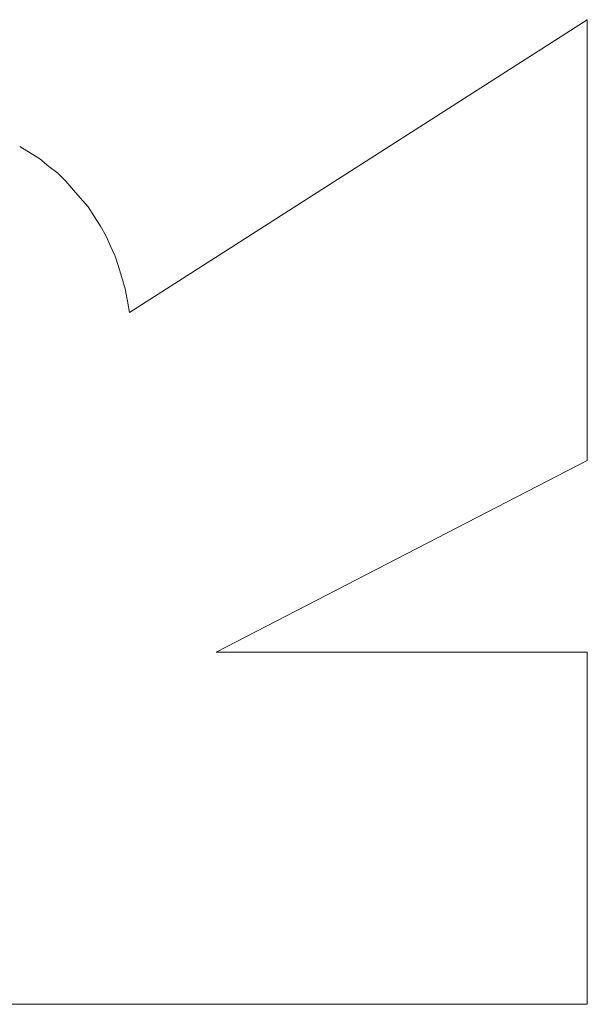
# Model space of a CAD drawing. Extents: x 261105 to 7565828, y -85627 to 5881792.
# Tile 64 of 116: x 353651 to 353667, y -24201 to -24174. Entities that reach past the tile are written whole.
import ezdxf

# ---------------------------------------------------------------- set-up
doc = ezdxf.new("R2010")
doc.units = 0
doc.header["$MEASUREMENT"] = 0
doc.layers.add('CZ-CI', color=140, linetype='Continuous', lineweight=9)

msp = doc.modelspace()

# ---------------------------------------------------------------- linework, layer by layer
at = {"layer": 'CZ-CI'}
for p, q in [((353667.38, -24173.52, -0.017), (353654.408, -24181.819, -0.017)), ((353667.38, -24173.52, -0.017), (353654.408, -24181.819, -0.017)), ((353667.38, -24173.52, -0.017), (353654.408, -24181.819, -0.017)), ((353667.38, -24173.52, -0.017), (353654.408, -24181.819, -0.017)), ((353667.38, -24173.52, -0.017), (353654.408, -24181.819, -0.017)), ((353667.38, -24173.52, -0.017), (353654.408, -24181.819, -0.017)), ((353667.38, -24173.52, -0.017), (353654.408, -24181.819, -0.017)), ((353667.38, -24173.52, -0.017), (353654.408, -24181.819, -0.017)), ((353667.38, -24173.52, -0.017), (353654.408, -24181.819, -0.017)), ((353667.38, -24173.52, -0.017), (353654.408, -24181.819, -0.017)), ((353667.38, -24173.52, -0.017), (353654.408, -24181.819, -0.017)), ((353667.38, -24173.52, -0.017), (353654.408, -24181.819, -0.017)), ((353667.38, -24173.52, -0.017), (353654.408, -24181.819, -0.017)), ((353667.38, -24173.52, -0.017), (353654.408, -24181.819, -0.017)), ((353667.38, -24173.52, -0.017), (353654.408, -24181.819, -0.017)), ((353667.38, -24173.52, -0.017), (353654.408, -24181.819, -0.017)), ((353667.38, -24173.52, -0.017), (353654.408, -24181.819, -0.017)), ((353667.38, -24173.52, -0.017), (353654.408, -24181.819, -0.017)), ((353667.38, -24173.52, -0.017), (353654.408, -24181.819, -0.017)), ((353667.38, -24173.52, -0.017), (353654.408, -24181.819, -0.017)), ((353667.38, -24173.52, -0.017), (353654.408, -24181.819, -0.017)), ((353667.38, -24173.52, -0.017), (353654.408, -24181.819, -0.017)), ((353667.38, -24173.52, -0.017), (353654.408, -24181.819, -0.017)), ((353667.38, -24173.52, -0.017), (353654.408, -24181.819, -0.017)), ((353667.38, -24186.016, -0.017), (353667.38, -24173.52, -0.017)), ((353667.38, -24186.016, -0.017), (353667.38, -24173.52, -0.017)), ((353667.38, -24186.016, -0.017), (353667.38, -24173.52, -0.017)), ((353667.38, -24186.016, -0.017), (353667.38, -24173.52, -0.017)), ((353667.38, -24186.016, -0.017), (353667.38, -24173.52, -0.017)), ((353667.38, -24186.016, -0.017), (353667.38, -24173.52, -0.017)), ((353667.38, -24186.016, -0.017), (353667.38, -24173.52, -0.017)), ((353667.38, -24186.016, -0.017), (353667.38, -24173.52, -0.017)), ((353667.38, -24186.016, -0.017), (353667.38, -24173.52, -0.017)), ((353667.38, -24186.016, -0.017), (353667.38, -24173.52, -0.017)), ((353667.38, -24186.016, -0.017), (353667.38, -24173.52, -0.017)), ((353667.38, -24186.016, -0.017), (353667.38, -24173.52, -0.017)), ((353667.38, -24186.016, -0.017), (353667.38, -24173.52, -0.017)), ((353667.38, -24186.016, -0.017), (353667.38, -24173.52, -0.017)), ((353667.38, -24186.016, -0.017), (353667.38, -24173.52, -0.017)), ((353667.38, -24186.016, -0.017), (353667.38, -24173.52, -0.017)), ((353667.38, -24186.016, -0.017), (353667.38, -24173.52, -0.017)), ((353667.38, -24186.016, -0.017), (353667.38, -24173.52, -0.017)), ((353667.38, -24186.016, -0.017), (353667.38, -24173.52, -0.017)), ((353667.38, -24186.016, -0.017), (353667.38, -24173.52, -0.017)), ((353667.38, -24186.016, -0.017), (353667.38, -24173.52, -0.017)), ((353667.38, -24186.016, -0.017), (353667.38, -24173.52, -0.017)), ((353667.38, -24186.016, -0.017), (353667.38, -24173.52, -0.017)), ((353667.38, -24186.016, -0.017), (353667.38, -24173.52, -0.017)), ((353651.864, -24177.463, -0.017), (353651.292, -24177.113, -0.017)), ((353651.864, -24177.463, -0.017), (353651.292, -24177.113, -0.017)), ((353651.864, -24177.463, -0.017), (353651.292, -24177.113, -0.017)), ((353651.864, -24177.463, -0.017), (353651.292, -24177.113, -0.017)), ((353651.864, -24177.463, -0.017), (353651.292, -24177.113, -0.017)), ((353651.864, -24177.463, -0.017), (353651.292, -24177.113, -0.017)), ((353651.864, -24177.463, -0.017), (353651.292, -24177.113, -0.017)), ((353651.864, -24177.463, -0.017), (353651.292, -24177.113, -0.017)), ((353651.864, -24177.463, -0.017), (353651.292, -24177.113, -0.017)), ((353651.864, -24177.463, -0.017), (353651.292, -24177.113, -0.017)), ((353651.864, -24177.463, -0.017), (353651.292, -24177.113, -0.017)), ((353651.864, -24177.463, -0.017), (353651.292, -24177.113, -0.017)), ((353651.864, -24177.463, -0.017), (353651.292, -24177.113, -0.017)), ((353651.864, -24177.463, -0.017), (353651.292, -24177.113, -0.017)), ((353651.864, -24177.463, -0.017), (353651.292, -24177.113, -0.017)), ((353651.864, -24177.463, -0.017), (353651.292, -24177.113, -0.017)), ((353651.864, -24177.463, -0.017), (353651.292, -24177.113, -0.017)), ((353651.864, -24177.463, -0.017), (353651.292, -24177.113, -0.017)), ((353651.864, -24177.463, -0.017), (353651.292, -24177.113, -0.017)), ((353651.864, -24177.463, -0.017), (353651.292, -24177.113, -0.017)), ((353651.864, -24177.463, -0.017), (353651.292, -24177.113, -0.017)), ((353651.864, -24177.463, -0.017), (353651.292, -24177.113, -0.017)), ((353651.864, -24177.463, -0.017), (353651.292, -24177.113, -0.017)), ((353651.864, -24177.463, -0.017), (353651.292, -24177.113, -0.017)), ((353652.118, -24177.685, -0.017), (353651.864, -24177.463, -0.017)), ((353652.118, -24177.685, -0.017), (353651.864, -24177.463, -0.017)), ((353652.118, -24177.685, -0.017), (353651.864, -24177.463, -0.017)), ((353652.118, -24177.685, -0.017), (353651.864, -24177.463, -0.017)), ((353652.118, -24177.685, -0.017), (353651.864, -24177.463, -0.017)), ((353652.118, -24177.685, -0.017), (353651.864, -24177.463, -0.017)), ((353652.118, -24177.685, -0.017), (353651.864, -24177.463, -0.017)), ((353652.118, -24177.685, -0.017), (353651.864, -24177.463, -0.017)), ((353652.118, -24177.685, -0.017), (353651.864, -24177.463, -0.017)), ((353652.118, -24177.685, -0.017), (353651.864, -24177.463, -0.017)), ((353652.118, -24177.685, -0.017), (353651.864, -24177.463, -0.017)), ((353652.118, -24177.685, -0.017), (353651.864, -24177.463, -0.017)), ((353652.118, -24177.685, -0.017), (353651.864, -24177.463, -0.017)), ((353652.118, -24177.685, -0.017), (353651.864, -24177.463, -0.017)), ((353652.118, -24177.685, -0.017), (353651.864, -24177.463, -0.017)), ((353652.118, -24177.685, -0.017), (353651.864, -24177.463, -0.017)), ((353652.118, -24177.685, -0.017), (353651.864, -24177.463, -0.017)), ((353652.118, -24177.685, -0.017), (353651.864, -24177.463, -0.017)), ((353652.118, -24177.685, -0.017), (353651.864, -24177.463, -0.017)), ((353652.118, -24177.685, -0.017), (353651.864, -24177.463, -0.017)), ((353652.118, -24177.685, -0.017), (353651.864, -24177.463, -0.017)), ((353652.118, -24177.685, -0.017), (353651.864, -24177.463, -0.017)), ((353652.118, -24177.685, -0.017), (353651.864, -24177.463, -0.017)), ((353652.118, -24177.685, -0.017), (353651.864, -24177.463, -0.017)), ((353652.373, -24177.876, -0.017), (353652.118, -24177.685, -0.017)), ((353652.373, -24177.876, -0.017), (353652.118, -24177.685, -0.017)), ((353652.373, -24177.876, -0.017), (353652.118, -24177.685, -0.017)), ((353652.373, -24177.876, -0.017), (353652.118, -24177.685, -0.017)), ((353652.373, -24177.876, -0.017), (353652.118, -24177.685, -0.017)), ((353652.373, -24177.876, -0.017), (353652.118, -24177.685, -0.017)), ((353652.373, -24177.876, -0.017), (353652.118, -24177.685, -0.017)), ((353652.373, -24177.876, -0.017), (353652.118, -24177.685, -0.017)), ((353652.373, -24177.876, -0.017), (353652.118, -24177.685, -0.017)), ((353652.373, -24177.876, -0.017), (353652.118, -24177.685, -0.017)), ((353652.373, -24177.876, -0.017), (353652.118, -24177.685, -0.017)), ((353652.373, -24177.876, -0.017), (353652.118, -24177.685, -0.017)), ((353652.373, -24177.876, -0.017), (353652.118, -24177.685, -0.017)), ((353652.373, -24177.876, -0.017), (353652.118, -24177.685, -0.017)), ((353652.373, -24177.876, -0.017), (353652.118, -24177.685, -0.017)), ((353652.373, -24177.876, -0.017), (353652.118, -24177.685, -0.017)), ((353652.373, -24177.876, -0.017), (353652.118, -24177.685, -0.017)), ((353652.373, -24177.876, -0.017), (353652.118, -24177.685, -0.017)), ((353652.373, -24177.876, -0.017), (353652.118, -24177.685, -0.017)), ((353652.373, -24177.876, -0.017), (353652.118, -24177.685, -0.017)), ((353652.373, -24177.876, -0.017), (353652.118, -24177.685, -0.017)), ((353652.373, -24177.876, -0.017), (353652.118, -24177.685, -0.017)), ((353652.373, -24177.876, -0.017), (353652.118, -24177.685, -0.017)), ((353652.373, -24177.876, -0.017), (353652.118, -24177.685, -0.017)), ((353652.595, -24178.098, -0.017), (353652.373, -24177.876, -0.017)), ((353652.595, -24178.098, -0.017), (353652.373, -24177.876, -0.017)), ((353652.595, -24178.098, -0.017), (353652.373, -24177.876, -0.017)), ((353652.595, -24178.098, -0.017), (353652.373, -24177.876, -0.017)), ((353652.595, -24178.098, -0.017), (353652.373, -24177.876, -0.017)), ((353652.595, -24178.098, -0.017), (353652.373, -24177.876, -0.017)), ((353652.595, -24178.098, -0.017), (353652.373, -24177.876, -0.017)), ((353652.595, -24178.098, -0.017), (353652.373, -24177.876, -0.017)), ((353652.595, -24178.098, -0.017), (353652.373, -24177.876, -0.017)), ((353652.595, -24178.098, -0.017), (353652.373, -24177.876, -0.017)), ((353652.595, -24178.098, -0.017), (353652.373, -24177.876, -0.017)), ((353652.595, -24178.098, -0.017), (353652.373, -24177.876, -0.017)), ((353652.595, -24178.098, -0.017), (353652.373, -24177.876, -0.017)), ((353652.595, -24178.098, -0.017), (353652.373, -24177.876, -0.017)), ((353652.595, -24178.098, -0.017), (353652.373, -24177.876, -0.017)), ((353652.595, -24178.098, -0.017), (353652.373, -24177.876, -0.017)), ((353652.595, -24178.098, -0.017), (353652.373, -24177.876, -0.017)), ((353652.595, -24178.098, -0.017), (353652.373, -24177.876, -0.017)), ((353652.595, -24178.098, -0.017), (353652.373, -24177.876, -0.017)), ((353652.595, -24178.098, -0.017), (353652.373, -24177.876, -0.017)), ((353652.595, -24178.098, -0.017), (353652.373, -24177.876, -0.017)), ((353652.595, -24178.098, -0.017), (353652.373, -24177.876, -0.017)), ((353652.595, -24178.098, -0.017), (353652.373, -24177.876, -0.017)), ((353652.595, -24178.098, -0.017), (353652.373, -24177.876, -0.017)), ((353652.818, -24178.353, -0.017), (353652.595, -24178.098, -0.017)), ((353652.818, -24178.353, -0.017), (353652.595, -24178.098, -0.017)), ((353652.818, -24178.353, -0.017), (353652.595, -24178.098, -0.017)), ((353652.818, -24178.353, -0.017), (353652.595, -24178.098, -0.017)), ((353652.818, -24178.353, -0.017), (353652.595, -24178.098, -0.017)), ((353652.818, -24178.353, -0.017), (353652.595, -24178.098, -0.017)), ((353652.818, -24178.353, -0.017), (353652.595, -24178.098, -0.017)), ((353652.818, -24178.353, -0.017), (353652.595, -24178.098, -0.017)), ((353652.818, -24178.353, -0.017), (353652.595, -24178.098, -0.017)), ((353652.818, -24178.353, -0.017), (353652.595, -24178.098, -0.017)), ((353652.818, -24178.353, -0.017), (353652.595, -24178.098, -0.017)), ((353652.818, -24178.353, -0.017), (353652.595, -24178.098, -0.017)), ((353652.818, -24178.353, -0.017), (353652.595, -24178.098, -0.017)), ((353652.818, -24178.353, -0.017), (353652.595, -24178.098, -0.017)), ((353652.818, -24178.353, -0.017), (353652.595, -24178.098, -0.017)), ((353652.818, -24178.353, -0.017), (353652.595, -24178.098, -0.017)), ((353652.818, -24178.353, -0.017), (353652.595, -24178.098, -0.017)), ((353652.818, -24178.353, -0.017), (353652.595, -24178.098, -0.017)), ((353652.818, -24178.353, -0.017), (353652.595, -24178.098, -0.017)), ((353652.818, -24178.353, -0.017), (353652.595, -24178.098, -0.017)), ((353652.818, -24178.353, -0.017), (353652.595, -24178.098, -0.017)), ((353652.818, -24178.353, -0.017), (353652.595, -24178.098, -0.017)), ((353652.818, -24178.353, -0.017), (353652.595, -24178.098, -0.017)), ((353652.818, -24178.353, -0.017), (353652.595, -24178.098, -0.017)), ((353653.009, -24178.575, -0.017), (353652.818, -24178.353, -0.017)), ((353653.009, -24178.575, -0.017), (353652.818, -24178.353, -0.017)), ((353653.009, -24178.575, -0.017), (353652.818, -24178.353, -0.017)), ((353653.009, -24178.575, -0.017), (353652.818, -24178.353, -0.017)), ((353653.009, -24178.575, -0.017), (353652.818, -24178.353, -0.017)), ((353653.009, -24178.575, -0.017), (353652.818, -24178.353, -0.017)), ((353653.009, -24178.575, -0.017), (353652.818, -24178.353, -0.017)), ((353653.009, -24178.575, -0.017), (353652.818, -24178.353, -0.017)), ((353653.009, -24178.575, -0.017), (353652.818, -24178.353, -0.017)), ((353653.009, -24178.575, -0.017), (353652.818, -24178.353, -0.017)), ((353653.009, -24178.575, -0.017), (353652.818, -24178.353, -0.017)), ((353653.009, -24178.575, -0.017), (353652.818, -24178.353, -0.017)), ((353653.009, -24178.575, -0.017), (353652.818, -24178.353, -0.017)), ((353653.009, -24178.575, -0.017), (353652.818, -24178.353, -0.017)), ((353653.009, -24178.575, -0.017), (353652.818, -24178.353, -0.017)), ((353653.009, -24178.575, -0.017), (353652.818, -24178.353, -0.017)), ((353653.009, -24178.575, -0.017), (353652.818, -24178.353, -0.017)), ((353653.009, -24178.575, -0.017), (353652.818, -24178.353, -0.017)), ((353653.009, -24178.575, -0.017), (353652.818, -24178.353, -0.017)), ((353653.009, -24178.575, -0.017), (353652.818, -24178.353, -0.017)), ((353653.009, -24178.575, -0.017), (353652.818, -24178.353, -0.017)), ((353653.009, -24178.575, -0.017), (353652.818, -24178.353, -0.017)), ((353653.009, -24178.575, -0.017), (353652.818, -24178.353, -0.017)), ((353653.009, -24178.575, -0.017), (353652.818, -24178.353, -0.017)), ((353653.231, -24178.83, -0.017), (353653.009, -24178.575, -0.017)), ((353653.231, -24178.83, -0.017), (353653.009, -24178.575, -0.017)), ((353653.231, -24178.83, -0.017), (353653.009, -24178.575, -0.017)), ((353653.231, -24178.83, -0.017), (353653.009, -24178.575, -0.017)), ((353653.231, -24178.83, -0.017), (353653.009, -24178.575, -0.017)), ((353653.231, -24178.83, -0.017), (353653.009, -24178.575, -0.017)), ((353653.231, -24178.83, -0.017), (353653.009, -24178.575, -0.017)), ((353653.231, -24178.83, -0.017), (353653.009, -24178.575, -0.017)), ((353653.231, -24178.83, -0.017), (353653.009, -24178.575, -0.017)), ((353653.231, -24178.83, -0.017), (353653.009, -24178.575, -0.017)), ((353653.231, -24178.83, -0.017), (353653.009, -24178.575, -0.017)), ((353653.231, -24178.83, -0.017), (353653.009, -24178.575, -0.017)), ((353653.231, -24178.83, -0.017), (353653.009, -24178.575, -0.017)), ((353653.231, -24178.83, -0.017), (353653.009, -24178.575, -0.017)), ((353653.231, -24178.83, -0.017), (353653.009, -24178.575, -0.017)), ((353653.231, -24178.83, -0.017), (353653.009, -24178.575, -0.017)), ((353653.231, -24178.83, -0.017), (353653.009, -24178.575, -0.017)), ((353653.231, -24178.83, -0.017), (353653.009, -24178.575, -0.017)), ((353653.231, -24178.83, -0.017), (353653.009, -24178.575, -0.017)), ((353653.231, -24178.83, -0.017), (353653.009, -24178.575, -0.017)), ((353653.231, -24178.83, -0.017), (353653.009, -24178.575, -0.017)), ((353653.231, -24178.83, -0.017), (353653.009, -24178.575, -0.017)), ((353653.231, -24178.83, -0.017), (353653.009, -24178.575, -0.017)), ((353653.231, -24178.83, -0.017), (353653.009, -24178.575, -0.017)), ((353653.39, -24179.084, -0.017), (353653.231, -24178.83, -0.017)), ((353653.39, -24179.084, -0.017), (353653.231, -24178.83, -0.017)), ((353653.39, -24179.084, -0.017), (353653.231, -24178.83, -0.017)), ((353653.39, -24179.084, -0.017), (353653.231, -24178.83, -0.017)), ((353653.39, -24179.084, -0.017), (353653.231, -24178.83, -0.017)), ((353653.39, -24179.084, -0.017), (353653.231, -24178.83, -0.017)), ((353653.39, -24179.084, -0.017), (353653.231, -24178.83, -0.017)), ((353653.39, -24179.084, -0.017), (353653.231, -24178.83, -0.017)), ((353653.39, -24179.084, -0.017), (353653.231, -24178.83, -0.017)), ((353653.39, -24179.084, -0.017), (353653.231, -24178.83, -0.017)), ((353653.39, -24179.084, -0.017), (353653.231, -24178.83, -0.017)), ((353653.39, -24179.084, -0.017), (353653.231, -24178.83, -0.017)), ((353653.39, -24179.084, -0.017), (353653.231, -24178.83, -0.017)), ((353653.39, -24179.084, -0.017), (353653.231, -24178.83, -0.017)), ((353653.39, -24179.084, -0.017), (353653.231, -24178.83, -0.017)), ((353653.39, -24179.084, -0.017), (353653.231, -24178.83, -0.017)), ((353653.39, -24179.084, -0.017), (353653.231, -24178.83, -0.017)), ((353653.39, -24179.084, -0.017), (353653.231, -24178.83, -0.017)), ((353653.39, -24179.084, -0.017), (353653.231, -24178.83, -0.017)), ((353653.39, -24179.084, -0.017), (353653.231, -24178.83, -0.017)), ((353653.39, -24179.084, -0.017), (353653.231, -24178.83, -0.017)), ((353653.39, -24179.084, -0.017), (353653.231, -24178.83, -0.017)), ((353653.39, -24179.084, -0.017), (353653.231, -24178.83, -0.017)), ((353653.39, -24179.084, -0.017), (353653.231, -24178.83, -0.017)), ((353653.581, -24179.37, -0.017), (353653.39, -24179.084, -0.017)), ((353653.581, -24179.37, -0.017), (353653.39, -24179.084, -0.017)), ((353653.581, -24179.37, -0.017), (353653.39, -24179.084, -0.017)), ((353653.581, -24179.37, -0.017), (353653.39, -24179.084, -0.017)), ((353653.581, -24179.37, -0.017), (353653.39, -24179.084, -0.017)), ((353653.581, -24179.37, -0.017), (353653.39, -24179.084, -0.017)), ((353653.581, -24179.37, -0.017), (353653.39, -24179.084, -0.017)), ((353653.581, -24179.37, -0.017), (353653.39, -24179.084, -0.017)), ((353653.581, -24179.37, -0.017), (353653.39, -24179.084, -0.017)), ((353653.581, -24179.37, -0.017), (353653.39, -24179.084, -0.017)), ((353653.581, -24179.37, -0.017), (353653.39, -24179.084, -0.017)), ((353653.581, -24179.37, -0.017), (353653.39, -24179.084, -0.017)), ((353653.581, -24179.37, -0.017), (353653.39, -24179.084, -0.017)), ((353653.581, -24179.37, -0.017), (353653.39, -24179.084, -0.017)), ((353653.581, -24179.37, -0.017), (353653.39, -24179.084, -0.017)), ((353653.581, -24179.37, -0.017), (353653.39, -24179.084, -0.017)), ((353653.581, -24179.37, -0.017), (353653.39, -24179.084, -0.017)), ((353653.581, -24179.37, -0.017), (353653.39, -24179.084, -0.017)), ((353653.581, -24179.37, -0.017), (353653.39, -24179.084, -0.017)), ((353653.581, -24179.37, -0.017), (353653.39, -24179.084, -0.017)), ((353653.581, -24179.37, -0.017), (353653.39, -24179.084, -0.017)), ((353653.581, -24179.37, -0.017), (353653.39, -24179.084, -0.017)), ((353653.581, -24179.37, -0.017), (353653.39, -24179.084, -0.017)), ((353653.581, -24179.37, -0.017), (353653.39, -24179.084, -0.017)), ((353653.74, -24179.656, -0.017), (353653.581, -24179.37, -0.017)), ((353653.74, -24179.656, -0.017), (353653.581, -24179.37, -0.017)), ((353653.74, -24179.656, -0.017), (353653.581, -24179.37, -0.017)), ((353653.74, -24179.656, -0.017), (353653.581, -24179.37, -0.017)), ((353653.74, -24179.656, -0.017), (353653.581, -24179.37, -0.017)), ((353653.74, -24179.656, -0.017), (353653.581, -24179.37, -0.017)), ((353653.74, -24179.656, -0.017), (353653.581, -24179.37, -0.017)), ((353653.74, -24179.656, -0.017), (353653.581, -24179.37, -0.017)), ((353653.74, -24179.656, -0.017), (353653.581, -24179.37, -0.017)), ((353653.74, -24179.656, -0.017), (353653.581, -24179.37, -0.017)), ((353653.74, -24179.656, -0.017), (353653.581, -24179.37, -0.017)), ((353653.74, -24179.656, -0.017), (353653.581, -24179.37, -0.017)), ((353653.74, -24179.656, -0.017), (353653.581, -24179.37, -0.017)), ((353653.74, -24179.656, -0.017), (353653.581, -24179.37, -0.017)), ((353653.74, -24179.656, -0.017), (353653.581, -24179.37, -0.017)), ((353653.74, -24179.656, -0.017), (353653.581, -24179.37, -0.017)), ((353653.74, -24179.656, -0.017), (353653.581, -24179.37, -0.017)), ((353653.74, -24179.656, -0.017), (353653.581, -24179.37, -0.017)), ((353653.74, -24179.656, -0.017), (353653.581, -24179.37, -0.017)), ((353653.74, -24179.656, -0.017), (353653.581, -24179.37, -0.017)), ((353653.74, -24179.656, -0.017), (353653.581, -24179.37, -0.017)), ((353653.74, -24179.656, -0.017), (353653.581, -24179.37, -0.017)), ((353653.74, -24179.656, -0.017), (353653.581, -24179.37, -0.017)), ((353653.74, -24179.656, -0.017), (353653.581, -24179.37, -0.017)), ((353653.867, -24179.943, -0.017), (353653.74, -24179.656, -0.017)), ((353653.867, -24179.943, -0.017), (353653.74, -24179.656, -0.017)), ((353653.867, -24179.943, -0.017), (353653.74, -24179.656, -0.017)), ((353653.867, -24179.943, -0.017), (353653.74, -24179.656, -0.017)), ((353653.867, -24179.943, -0.017), (353653.74, -24179.656, -0.017)), ((353653.867, -24179.943, -0.017), (353653.74, -24179.656, -0.017)), ((353653.867, -24179.943, -0.017), (353653.74, -24179.656, -0.017)), ((353653.867, -24179.943, -0.017), (353653.74, -24179.656, -0.017)), ((353653.867, -24179.943, -0.017), (353653.74, -24179.656, -0.017)), ((353653.867, -24179.943, -0.017), (353653.74, -24179.656, -0.017)), ((353653.867, -24179.943, -0.017), (353653.74, -24179.656, -0.017)), ((353653.867, -24179.943, -0.017), (353653.74, -24179.656, -0.017)), ((353653.867, -24179.943, -0.017), (353653.74, -24179.656, -0.017)), ((353653.867, -24179.943, -0.017), (353653.74, -24179.656, -0.017)), ((353653.867, -24179.943, -0.017), (353653.74, -24179.656, -0.017)), ((353653.867, -24179.943, -0.017), (353653.74, -24179.656, -0.017)), ((353653.867, -24179.943, -0.017), (353653.74, -24179.656, -0.017)), ((353653.867, -24179.943, -0.017), (353653.74, -24179.656, -0.017)), ((353653.867, -24179.943, -0.017), (353653.74, -24179.656, -0.017)), ((353653.867, -24179.943, -0.017), (353653.74, -24179.656, -0.017)), ((353653.867, -24179.943, -0.017), (353653.74, -24179.656, -0.017)), ((353653.867, -24179.943, -0.017), (353653.74, -24179.656, -0.017)), ((353653.867, -24179.943, -0.017), (353653.74, -24179.656, -0.017)), ((353653.867, -24179.943, -0.017), (353653.74, -24179.656, -0.017)), ((353653.994, -24180.229, -0.017), (353653.867, -24179.943, -0.017)), ((353653.994, -24180.229, -0.017), (353653.867, -24179.943, -0.017)), ((353653.994, -24180.229, -0.017), (353653.867, -24179.943, -0.017)), ((353653.994, -24180.229, -0.017), (353653.867, -24179.943, -0.017)), ((353653.994, -24180.229, -0.017), (353653.867, -24179.943, -0.017)), ((353653.994, -24180.229, -0.017), (353653.867, -24179.943, -0.017)), ((353653.994, -24180.229, -0.017), (353653.867, -24179.943, -0.017)), ((353653.994, -24180.229, -0.017), (353653.867, -24179.943, -0.017)), ((353653.994, -24180.229, -0.017), (353653.867, -24179.943, -0.017)), ((353653.994, -24180.229, -0.017), (353653.867, -24179.943, -0.017)), ((353653.994, -24180.229, -0.017), (353653.867, -24179.943, -0.017)), ((353653.994, -24180.229, -0.017), (353653.867, -24179.943, -0.017)), ((353653.994, -24180.229, -0.017), (353653.867, -24179.943, -0.017)), ((353653.994, -24180.229, -0.017), (353653.867, -24179.943, -0.017)), ((353653.994, -24180.229, -0.017), (353653.867, -24179.943, -0.017)), ((353653.994, -24180.229, -0.017), (353653.867, -24179.943, -0.017)), ((353653.994, -24180.229, -0.017), (353653.867, -24179.943, -0.017)), ((353653.994, -24180.229, -0.017), (353653.867, -24179.943, -0.017)), ((353653.994, -24180.229, -0.017), (353653.867, -24179.943, -0.017)), ((353653.994, -24180.229, -0.017), (353653.867, -24179.943, -0.017)), ((353653.994, -24180.229, -0.017), (353653.867, -24179.943, -0.017)), ((353653.994, -24180.229, -0.017), (353653.867, -24179.943, -0.017)), ((353653.994, -24180.229, -0.017), (353653.867, -24179.943, -0.017)), ((353653.994, -24180.229, -0.017), (353653.867, -24179.943, -0.017)), ((353654.09, -24180.515, -0.017), (353653.994, -24180.229, -0.017)), ((353654.09, -24180.515, -0.017), (353653.994, -24180.229, -0.017)), ((353654.09, -24180.515, -0.017), (353653.994, -24180.229, -0.017)), ((353654.09, -24180.515, -0.017), (353653.994, -24180.229, -0.017)), ((353654.09, -24180.515, -0.017), (353653.994, -24180.229, -0.017)), ((353654.09, -24180.515, -0.017), (353653.994, -24180.229, -0.017)), ((353654.09, -24180.515, -0.017), (353653.994, -24180.229, -0.017)), ((353654.09, -24180.515, -0.017), (353653.994, -24180.229, -0.017)), ((353654.09, -24180.515, -0.017), (353653.994, -24180.229, -0.017)), ((353654.09, -24180.515, -0.017), (353653.994, -24180.229, -0.017)), ((353654.09, -24180.515, -0.017), (353653.994, -24180.229, -0.017)), ((353654.09, -24180.515, -0.017), (353653.994, -24180.229, -0.017)), ((353654.09, -24180.515, -0.017), (353653.994, -24180.229, -0.017)), ((353654.09, -24180.515, -0.017), (353653.994, -24180.229, -0.017)), ((353654.09, -24180.515, -0.017), (353653.994, -24180.229, -0.017)), ((353654.09, -24180.515, -0.017), (353653.994, -24180.229, -0.017)), ((353654.09, -24180.515, -0.017), (353653.994, -24180.229, -0.017)), ((353654.09, -24180.515, -0.017), (353653.994, -24180.229, -0.017)), ((353654.09, -24180.515, -0.017), (353653.994, -24180.229, -0.017)), ((353654.09, -24180.515, -0.017), (353653.994, -24180.229, -0.017)), ((353654.09, -24180.515, -0.017), (353653.994, -24180.229, -0.017)), ((353654.09, -24180.515, -0.017), (353653.994, -24180.229, -0.017)), ((353654.09, -24180.515, -0.017), (353653.994, -24180.229, -0.017)), ((353654.09, -24180.515, -0.017), (353653.994, -24180.229, -0.017)), ((353654.185, -24180.833, -0.017), (353654.09, -24180.515, -0.017)), ((353654.185, -24180.833, -0.017), (353654.09, -24180.515, -0.017)), ((353654.185, -24180.833, -0.017), (353654.09, -24180.515, -0.017)), ((353654.185, -24180.833, -0.017), (353654.09, -24180.515, -0.017)), ((353654.185, -24180.833, -0.017), (353654.09, -24180.515, -0.017)), ((353654.185, -24180.833, -0.017), (353654.09, -24180.515, -0.017)), ((353654.185, -24180.833, -0.017), (353654.09, -24180.515, -0.017)), ((353654.185, -24180.833, -0.017), (353654.09, -24180.515, -0.017)), ((353654.185, -24180.833, -0.017), (353654.09, -24180.515, -0.017)), ((353654.185, -24180.833, -0.017), (353654.09, -24180.515, -0.017)), ((353654.185, -24180.833, -0.017), (353654.09, -24180.515, -0.017)), ((353654.185, -24180.833, -0.017), (353654.09, -24180.515, -0.017)), ((353654.185, -24180.833, -0.017), (353654.09, -24180.515, -0.017)), ((353654.185, -24180.833, -0.017), (353654.09, -24180.515, -0.017)), ((353654.185, -24180.833, -0.017), (353654.09, -24180.515, -0.017)), ((353654.185, -24180.833, -0.017), (353654.09, -24180.515, -0.017)), ((353654.185, -24180.833, -0.017), (353654.09, -24180.515, -0.017)), ((353654.185, -24180.833, -0.017), (353654.09, -24180.515, -0.017)), ((353654.185, -24180.833, -0.017), (353654.09, -24180.515, -0.017)), ((353654.185, -24180.833, -0.017), (353654.09, -24180.515, -0.017)), ((353654.185, -24180.833, -0.017), (353654.09, -24180.515, -0.017)), ((353654.185, -24180.833, -0.017), (353654.09, -24180.515, -0.017)), ((353654.185, -24180.833, -0.017), (353654.09, -24180.515, -0.017)), ((353654.185, -24180.833, -0.017), (353654.09, -24180.515, -0.017)), ((353654.28, -24181.151, -0.017), (353654.185, -24180.833, -0.017)), ((353654.28, -24181.151, -0.017), (353654.185, -24180.833, -0.017)), ((353654.28, -24181.151, -0.017), (353654.185, -24180.833, -0.017)), ((353654.28, -24181.151, -0.017), (353654.185, -24180.833, -0.017)), ((353654.28, -24181.151, -0.017), (353654.185, -24180.833, -0.017)), ((353654.28, -24181.151, -0.017), (353654.185, -24180.833, -0.017)), ((353654.28, -24181.151, -0.017), (353654.185, -24180.833, -0.017)), ((353654.28, -24181.151, -0.017), (353654.185, -24180.833, -0.017)), ((353654.28, -24181.151, -0.017), (353654.185, -24180.833, -0.017)), ((353654.28, -24181.151, -0.017), (353654.185, -24180.833, -0.017)), ((353654.28, -24181.151, -0.017), (353654.185, -24180.833, -0.017)), ((353654.28, -24181.151, -0.017), (353654.185, -24180.833, -0.017)), ((353654.28, -24181.151, -0.017), (353654.185, -24180.833, -0.017)), ((353654.28, -24181.151, -0.017), (353654.185, -24180.833, -0.017)), ((353654.28, -24181.151, -0.017), (353654.185, -24180.833, -0.017)), ((353654.28, -24181.151, -0.017), (353654.185, -24180.833, -0.017)), ((353654.28, -24181.151, -0.017), (353654.185, -24180.833, -0.017)), ((353654.28, -24181.151, -0.017), (353654.185, -24180.833, -0.017)), ((353654.28, -24181.151, -0.017), (353654.185, -24180.833, -0.017)), ((353654.28, -24181.151, -0.017), (353654.185, -24180.833, -0.017)), ((353654.28, -24181.151, -0.017), (353654.185, -24180.833, -0.017)), ((353654.28, -24181.151, -0.017), (353654.185, -24180.833, -0.017)), ((353654.28, -24181.151, -0.017), (353654.185, -24180.833, -0.017)), ((353654.28, -24181.151, -0.017), (353654.185, -24180.833, -0.017)), ((353654.344, -24181.501, -0.017), (353654.28, -24181.151, -0.017)), ((353654.344, -24181.501, -0.017), (353654.28, -24181.151, -0.017)), ((353654.344, -24181.501, -0.017), (353654.28, -24181.151, -0.017)), ((353654.344, -24181.501, -0.017), (353654.28, -24181.151, -0.017)), ((353654.344, -24181.501, -0.017), (353654.28, -24181.151, -0.017)), ((353654.344, -24181.501, -0.017), (353654.28, -24181.151, -0.017)), ((353654.344, -24181.501, -0.017), (353654.28, -24181.151, -0.017)), ((353654.344, -24181.501, -0.017), (353654.28, -24181.151, -0.017)), ((353654.344, -24181.501, -0.017), (353654.28, -24181.151, -0.017)), ((353654.344, -24181.501, -0.017), (353654.28, -24181.151, -0.017)), ((353654.344, -24181.501, -0.017), (353654.28, -24181.151, -0.017)), ((353654.344, -24181.501, -0.017), (353654.28, -24181.151, -0.017)), ((353654.344, -24181.501, -0.017), (353654.28, -24181.151, -0.017)), ((353654.344, -24181.501, -0.017), (353654.28, -24181.151, -0.017)), ((353654.344, -24181.501, -0.017), (353654.28, -24181.151, -0.017)), ((353654.344, -24181.501, -0.017), (353654.28, -24181.151, -0.017)), ((353654.344, -24181.501, -0.017), (353654.28, -24181.151, -0.017)), ((353654.344, -24181.501, -0.017), (353654.28, -24181.151, -0.017)), ((353654.344, -24181.501, -0.017), (353654.28, -24181.151, -0.017)), ((353654.344, -24181.501, -0.017), (353654.28, -24181.151, -0.017)), ((353654.344, -24181.501, -0.017), (353654.28, -24181.151, -0.017)), ((353654.344, -24181.501, -0.017), (353654.28, -24181.151, -0.017)), ((353654.344, -24181.501, -0.017), (353654.28, -24181.151, -0.017)), ((353654.344, -24181.501, -0.017), (353654.28, -24181.151, -0.017)), ((353654.408, -24181.819, -0.017), (353654.344, -24181.501, -0.017)), ((353654.408, -24181.819, -0.017), (353654.344, -24181.501, -0.017)), ((353654.408, -24181.819, -0.017), (353654.344, -24181.501, -0.017)), ((353654.408, -24181.819, -0.017), (353654.344, -24181.501, -0.017)), ((353654.408, -24181.819, -0.017), (353654.344, -24181.501, -0.017)), ((353654.408, -24181.819, -0.017), (353654.344, -24181.501, -0.017)), ((353654.408, -24181.819, -0.017), (353654.344, -24181.501, -0.017)), ((353654.408, -24181.819, -0.017), (353654.344, -24181.501, -0.017)), ((353654.408, -24181.819, -0.017), (353654.344, -24181.501, -0.017)), ((353654.408, -24181.819, -0.017), (353654.344, -24181.501, -0.017)), ((353654.408, -24181.819, -0.017), (353654.344, -24181.501, -0.017)), ((353654.408, -24181.819, -0.017), (353654.344, -24181.501, -0.017)), ((353654.408, -24181.819, -0.017), (353654.344, -24181.501, -0.017)), ((353654.408, -24181.819, -0.017), (353654.344, -24181.501, -0.017)), ((353654.408, -24181.819, -0.017), (353654.344, -24181.501, -0.017)), ((353654.408, -24181.819, -0.017), (353654.344, -24181.501, -0.017)), ((353654.408, -24181.819, -0.017), (353654.344, -24181.501, -0.017)), ((353654.408, -24181.819, -0.017), (353654.344, -24181.501, -0.017)), ((353654.408, -24181.819, -0.017), (353654.344, -24181.501, -0.017)), ((353654.408, -24181.819, -0.017), (353654.344, -24181.501, -0.017)), ((353654.408, -24181.819, -0.017), (353654.344, -24181.501, -0.017)), ((353654.408, -24181.819, -0.017), (353654.344, -24181.501, -0.017)), ((353654.408, -24181.819, -0.017), (353654.344, -24181.501, -0.017)), ((353654.408, -24181.819, -0.017), (353654.344, -24181.501, -0.017)), ((353656.856, -24191.453, -0.017), (353667.38, -24186.016, -0.017)), ((353656.856, -24191.453, -0.017), (353667.38, -24186.016, -0.017)), ((353656.856, -24191.453, -0.017), (353667.38, -24186.016, -0.017)), ((353656.856, -24191.453, -0.017), (353667.38, -24186.016, -0.017)), ((353656.856, -24191.453, -0.017), (353667.38, -24186.016, -0.017)), ((353656.856, -24191.453, -0.017), (353667.38, -24186.016, -0.017)), ((353656.856, -24191.453, -0.017), (353667.38, -24186.016, -0.017)), ((353656.856, -24191.453, -0.017), (353667.38, -24186.016, -0.017)), ((353656.856, -24191.453, -0.017), (353667.38, -24186.016, -0.017)), ((353656.856, -24191.453, -0.017), (353667.38, -24186.016, -0.017)), ((353656.856, -24191.453, -0.017), (353667.38, -24186.016, -0.017)), ((353656.856, -24191.453, -0.017), (353667.38, -24186.016, -0.017)), ((353656.856, -24191.453, -0.017), (353667.38, -24186.016, -0.017)), ((353656.856, -24191.453, -0.017), (353667.38, -24186.016, -0.017)), ((353656.856, -24191.453, -0.017), (353667.38, -24186.016, -0.017)), ((353656.856, -24191.453, -0.017), (353667.38, -24186.016, -0.017)), ((353656.856, -24191.453, -0.017), (353667.38, -24186.016, -0.017)), ((353656.856, -24191.453, -0.017), (353667.38, -24186.016, -0.017)), ((353656.856, -24191.453, -0.017), (353667.38, -24186.016, -0.017)), ((353656.856, -24191.453, -0.017), (353667.38, -24186.016, -0.017)), ((353656.856, -24191.453, -0.017), (353667.38, -24186.016, -0.017)), ((353656.856, -24191.453, -0.017), (353667.38, -24186.016, -0.017)), ((353656.856, -24191.453, -0.017), (353667.38, -24186.016, -0.017)), ((353656.856, -24191.453, -0.017), (353667.38, -24186.016, -0.017)), ((353667.38, -24191.453, -0.017), (353656.856, -24191.453, -0.017)), ((353667.38, -24191.453, -0.017), (353656.856, -24191.453, -0.017)), ((353667.38, -24191.453, -0.017), (353656.856, -24191.453, -0.017)), ((353667.38, -24191.453, -0.017), (353656.856, -24191.453, -0.017)), ((353667.38, -24191.453, -0.017), (353656.856, -24191.453, -0.017)), ((353667.38, -24191.453, -0.017), (353656.856, -24191.453, -0.017)), ((353667.38, -24191.453, -0.017), (353656.856, -24191.453, -0.017)), ((353667.38, -24191.453, -0.017), (353656.856, -24191.453, -0.017)), ((353667.38, -24191.453, -0.017), (353656.856, -24191.453, -0.017)), ((353667.38, -24191.453, -0.017), (353656.856, -24191.453, -0.017)), ((353667.38, -24191.453, -0.017), (353656.856, -24191.453, -0.017)), ((353667.38, -24191.453, -0.017), (353656.856, -24191.453, -0.017)), ((353667.38, -24191.453, -0.017), (353656.856, -24191.453, -0.017)), ((353667.38, -24191.453, -0.017), (353656.856, -24191.453, -0.017)), ((353667.38, -24191.453, -0.017), (353656.856, -24191.453, -0.017)), ((353667.38, -24191.453, -0.017), (353656.856, -24191.453, -0.017)), ((353667.38, -24191.453, -0.017), (353656.856, -24191.453, -0.017)), ((353667.38, -24191.453, -0.017), (353656.856, -24191.453, -0.017)), ((353667.38, -24191.453, -0.017), (353656.856, -24191.453, -0.017)), ((353667.38, -24191.453, -0.017), (353656.856, -24191.453, -0.017)), ((353667.38, -24191.453, -0.017), (353656.856, -24191.453, -0.017)), ((353667.38, -24191.453, -0.017), (353656.856, -24191.453, -0.017)), ((353667.38, -24191.453, -0.017), (353656.856, -24191.453, -0.017)), ((353667.38, -24191.453, -0.017), (353656.856, -24191.453, -0.017)), ((353667.38, -24201.437, -0.017), (353667.38, -24191.453, -0.017)), ((353667.38, -24201.437, -0.017), (353667.38, -24191.453, -0.017)), ((353667.38, -24201.437, -0.017), (353667.38, -24191.453, -0.017)), ((353667.38, -24201.437, -0.017), (353667.38, -24191.453, -0.017)), ((353667.38, -24201.437, -0.017), (353667.38, -24191.453, -0.017)), ((353667.38, -24201.437, -0.017), (353667.38, -24191.453, -0.017)), ((353667.38, -24201.437, -0.017), (353667.38, -24191.453, -0.017)), ((353667.38, -24201.437, -0.017), (353667.38, -24191.453, -0.017)), ((353667.38, -24201.437, -0.017), (353667.38, -24191.453, -0.017)), ((353667.38, -24201.437, -0.017), (353667.38, -24191.453, -0.017)), ((353667.38, -24201.437, -0.017), (353667.38, -24191.453, -0.017)), ((353667.38, -24201.437, -0.017), (353667.38, -24191.453, -0.017)), ((353667.38, -24201.437, -0.017), (353667.38, -24191.453, -0.017)), ((353667.38, -24201.437, -0.017), (353667.38, -24191.453, -0.017)), ((353667.38, -24201.437, -0.017), (353667.38, -24191.453, -0.017)), ((353667.38, -24201.437, -0.017), (353667.38, -24191.453, -0.017)), ((353667.38, -24201.437, -0.017), (353667.38, -24191.453, -0.017)), ((353667.38, -24201.437, -0.017), (353667.38, -24191.453, -0.017)), ((353667.38, -24201.437, -0.017), (353667.38, -24191.453, -0.017)), ((353667.38, -24201.437, -0.017), (353667.38, -24191.453, -0.017)), ((353667.38, -24201.437, -0.017), (353667.38, -24191.453, -0.017)), ((353667.38, -24201.437, -0.017), (353667.38, -24191.453, -0.017)), ((353667.38, -24201.437, -0.017), (353667.38, -24191.453, -0.017)), ((353667.38, -24201.437, -0.017), (353667.38, -24191.453, -0.017)), ((353635.489, -24201.437, -0.017), (353667.38, -24201.437, -0.017)), ((353635.489, -24201.437, -0.017), (353667.38, -24201.437, -0.017)), ((353635.489, -24201.437, -0.017), (353667.38, -24201.437, -0.017)), ((353635.489, -24201.437, -0.017), (353667.38, -24201.437, -0.017)), ((353635.489, -24201.437, -0.017), (353667.38, -24201.437, -0.017)), ((353635.489, -24201.437, -0.017), (353667.38, -24201.437, -0.017)), ((353635.489, -24201.437, -0.017), (353667.38, -24201.437, -0.017)), ((353635.489, -24201.437, -0.017), (353667.38, -24201.437, -0.017)), ((353635.489, -24201.437, -0.017), (353667.38, -24201.437, -0.017)), ((353635.489, -24201.437, -0.017), (353667.38, -24201.437, -0.017)), ((353635.489, -24201.437, -0.017), (353667.38, -24201.437, -0.017)), ((353635.489, -24201.437, -0.017), (353667.38, -24201.437, -0.017)), ((353635.489, -24201.437, -0.017), (353667.38, -24201.437, -0.017)), ((353635.489, -24201.437, -0.017), (353667.38, -24201.437, -0.017)), ((353635.489, -24201.437, -0.017), (353667.38, -24201.437, -0.017)), ((353635.489, -24201.437, -0.017), (353667.38, -24201.437, -0.017)), ((353635.489, -24201.437, -0.017), (353667.38, -24201.437, -0.017)), ((353635.489, -24201.437, -0.017), (353667.38, -24201.437, -0.017)), ((353635.489, -24201.437, -0.017), (353667.38, -24201.437, -0.017)), ((353635.489, -24201.437, -0.017), (353667.38, -24201.437, -0.017)), ((353635.489, -24201.437, -0.017), (353667.38, -24201.437, -0.017)), ((353635.489, -24201.437, -0.017), (353667.38, -24201.437, -0.017)), ((353635.489, -24201.437, -0.017), (353667.38, -24201.437, -0.017)), ((353635.489, -24201.437, -0.017), (353667.38, -24201.437, -0.017))]:
    msp.add_line(p, q, dxfattribs=at)

doc.saveas('drawing.dxf')
